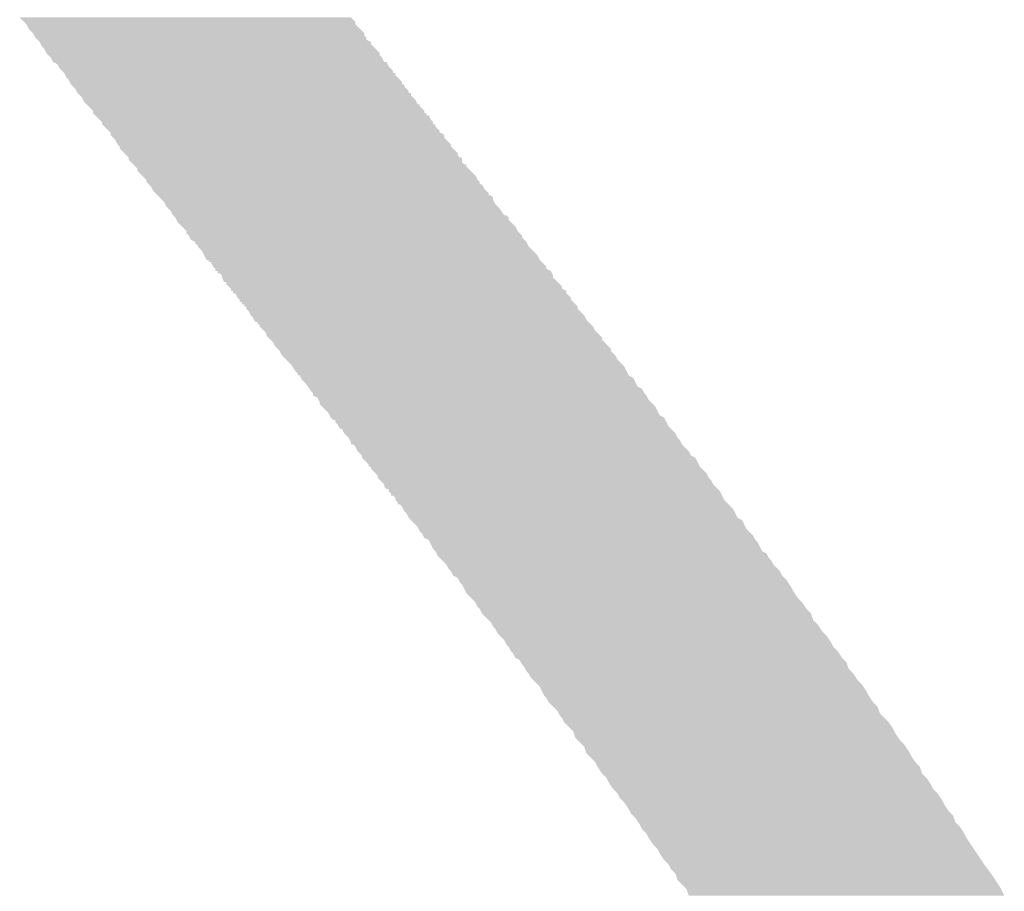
# Model space of a CAD drawing. Extents: x -1.3 to 24.2, y -3.9 to 39.2.
# Tile 19 of 35: x 9.9 to 11, y 17.7 to 18.7. Entities that reach past the tile are written whole.
import ezdxf

# ---------------------------------------------------------------- set-up
doc = ezdxf.new("R2010")
doc.units = 0
doc.layers.add('TEMP_HUM_28_CLICK_V100_GTO', color=14, linetype='CONTINUOUS')

msp = doc.modelspace()

# ---------------------------------------------------------------- linework, layer by layer
at = {"layer": 'TEMP_HUM_28_CLICK_V100_GTO'}
for points in [[(9.91108, 18.666458), (9.906002, 18.67154), (10.28954, 18.666458), (10.28446, 18.67154)], [(9.913622, 18.663914), (9.91108, 18.666458), (10.289546, 18.663914), (10.28954, 18.666458)], [(9.913622, 18.663912), (9.913622, 18.663914), (10.289548, 18.663912), (10.289546, 18.663914)], [(9.916162, 18.65884), (9.913622, 18.663912), (10.29462, 18.65884), (10.289548, 18.663912)], [(9.921238, 18.653758), (9.916162, 18.65884), (10.2997, 18.653758), (10.29462, 18.65884)], [(9.921242, 18.653752), (9.921238, 18.653758), (10.299702, 18.653752), (10.2997, 18.653758)], [(9.922514, 18.651214), (9.921242, 18.653752), (10.299706, 18.651214), (10.299702, 18.653752)], [(9.923782, 18.64868), (9.922514, 18.651214), (10.30224, 18.64868), (10.299706, 18.651214)], [(9.923784, 18.648678), (9.923782, 18.64868), (10.30224, 18.648678), (10.30224, 18.64868)], [(9.926324, 18.646134), (9.923784, 18.648678), (10.302258, 18.646134), (10.30224, 18.648678)], [(9.928862, 18.643592), (9.926324, 18.646134), (10.307302, 18.643592), (10.302258, 18.646134)], [(9.928868, 18.643582), (9.928862, 18.643592), (10.30732, 18.643582), (10.307302, 18.643592)], [(9.930134, 18.641054), (9.928868, 18.643582), (10.307326, 18.641054), (10.30732, 18.643582)], [(9.931402, 18.63852), (9.930134, 18.641054), (10.30986, 18.63852), (10.307326, 18.641054)], [(9.933942, 18.635972), (9.931402, 18.63852), (10.312408, 18.635972), (10.30986, 18.63852)], [(9.936482, 18.6309), (9.933942, 18.635972), (10.31748, 18.6309), (10.312408, 18.635972)], [(9.936484, 18.630898), (9.936482, 18.6309), (10.31748, 18.630898), (10.31748, 18.6309)], [(9.939024, 18.628354), (9.936484, 18.630898), (10.317486, 18.628354), (10.31748, 18.630898)], [(9.94156, 18.625816), (9.939024, 18.628354), (10.320022, 18.625816), (10.317486, 18.628354)], [(9.941562, 18.625812), (9.94156, 18.625816), (10.320026, 18.625812), (10.320022, 18.625816)], [(9.94411, 18.62074), (9.941562, 18.625812), (10.322578, 18.62074), (10.320026, 18.625812)], [(9.94411, 18.620738), (9.94411, 18.62074), (10.32286, 18.620738), (10.322578, 18.62074)], [(9.944142, 18.620722), (9.94411, 18.620738), (10.325106, 18.620722), (10.32286, 18.620738)], [(9.949182, 18.61819), (9.944142, 18.620722), (10.326376, 18.61819), (10.325106, 18.620722)], [(9.950448, 18.615664), (9.949182, 18.61819), (10.327642, 18.615664), (10.326376, 18.61819)], [(9.951722, 18.61312), (9.950448, 18.615664), (10.330182, 18.61312), (10.327642, 18.615664)], [(9.954262, 18.610578), (9.951722, 18.61312), (10.33272, 18.610578), (10.330182, 18.61312)], [(9.956796, 18.60804), (9.954262, 18.610578), (10.332746, 18.60804), (10.33272, 18.610578)], [(9.956802, 18.608032), (9.956796, 18.60804), (10.33352, 18.608032), (10.332746, 18.60804)], [(9.956812, 18.608014), (9.956802, 18.608032), (10.33526, 18.608014), (10.33352, 18.608032)], [(9.958074, 18.605494), (9.956812, 18.608014), (10.335266, 18.605494), (10.33526, 18.608014)], [(9.959342, 18.60296), (9.958074, 18.605494), (10.3378, 18.60296), (10.335266, 18.605494)], [(9.961882, 18.600412), (9.959342, 18.60296), (10.340348, 18.600412), (10.3378, 18.60296)], [(9.963152, 18.597878), (9.961882, 18.600412), (10.34288, 18.597878), (10.340348, 18.600412)], [(9.964422, 18.59534), (9.963152, 18.597878), (10.342906, 18.59534), (10.34288, 18.597878)], [(9.964448, 18.595314), (9.964422, 18.59534), (10.34542, 18.595314), (10.342906, 18.59534)], [(9.966964, 18.592794), (9.964448, 18.595314), (10.345426, 18.592794), (10.34542, 18.595314)], [(9.969502, 18.590252), (9.966964, 18.592794), (10.347968, 18.590252), (10.345426, 18.592794)], [(9.970772, 18.587718), (9.969502, 18.590252), (10.3505, 18.587718), (10.347968, 18.590252)], [(9.972042, 18.58518), (9.970772, 18.587718), (10.350526, 18.58518), (10.3505, 18.587718)], [(9.972068, 18.585154), (9.972042, 18.58518), (10.35304, 18.585154), (10.350526, 18.58518)], [(9.974584, 18.582634), (9.972068, 18.585154), (10.353046, 18.582634), (10.35304, 18.585154)], [(9.977122, 18.580092), (9.974584, 18.582634), (10.355588, 18.580092), (10.353046, 18.582634)], [(9.978392, 18.577556), (9.977122, 18.580092), (10.358122, 18.577556), (10.355588, 18.580092)], [(9.979662, 18.57502), (9.978392, 18.577556), (10.3594, 18.57502), (10.358122, 18.577556)], [(9.982202, 18.57248), (9.979662, 18.57502), (10.360678, 18.57248), (10.3594, 18.57502)], [(9.982226, 18.572454), (9.982202, 18.57248), (10.3632, 18.572454), (10.360678, 18.57248)], [(9.984744, 18.569934), (9.982226, 18.572454), (10.363206, 18.569934), (10.3632, 18.572454)], [(9.989818, 18.564858), (9.984744, 18.569934), (10.36828, 18.564858), (10.363206, 18.569934)], [(9.98982, 18.564854), (9.989818, 18.564858), (10.368282, 18.564854), (10.36828, 18.564858)], [(9.989826, 18.56232), (9.98982, 18.564854), (10.368306, 18.56232), (10.368282, 18.564854)], [(9.989826, 18.56231), (9.989826, 18.56232), (10.369274, 18.56231), (10.368306, 18.56232)], [(9.989842, 18.562294), (9.989826, 18.56231), (10.37082, 18.562294), (10.369274, 18.56231)], [(9.992356, 18.55978), (9.989842, 18.562294), (10.370846, 18.55978), (10.37082, 18.562294)], [(9.992374, 18.559762), (9.992356, 18.55978), (10.373366, 18.559762), (10.370846, 18.55978)], [(9.997432, 18.554704), (9.992374, 18.559762), (10.375902, 18.554704), (10.373366, 18.559762)], [(9.999978, 18.552158), (9.997432, 18.554704), (10.37844, 18.552158), (10.375902, 18.554704)], [(9.99998, 18.552154), (9.999978, 18.552158), (10.378442, 18.552154), (10.37844, 18.552158)], [(9.999986, 18.54962), (9.99998, 18.552154), (10.378466, 18.54962), (10.378442, 18.552154)], [(9.999986, 18.54961), (9.999986, 18.54962), (10.379434, 18.54961), (10.378466, 18.54962)], [(10.000002, 18.549594), (9.999986, 18.54961), (10.38098, 18.549594), (10.379434, 18.54961)], [(10.002522, 18.547074), (10.000002, 18.549594), (10.380986, 18.547074), (10.38098, 18.549594)], [(10.007598, 18.541998), (10.002522, 18.547074), (10.38606, 18.541998), (10.380986, 18.547074)], [(10.010136, 18.53946), (10.007598, 18.541998), (10.386086, 18.53946), (10.38606, 18.541998)], [(10.01014, 18.539454), (10.010136, 18.53946), (10.388606, 18.539454), (10.386086, 18.53946)], [(10.010146, 18.536918), (10.01014, 18.539454), (10.39114, 18.536918), (10.388606, 18.539454)], [(10.010146, 18.53691), (10.010146, 18.536918), (10.391142, 18.53691), (10.39114, 18.536918)], [(10.012682, 18.534374), (10.010146, 18.53691), (10.391146, 18.534374), (10.391142, 18.53691)], [(10.015222, 18.531832), (10.012682, 18.534374), (10.393688, 18.531832), (10.391146, 18.534374)], [(10.017762, 18.52676), (10.015222, 18.531832), (10.39876, 18.52676), (10.393688, 18.531832)], [(10.017764, 18.526758), (10.017762, 18.52676), (10.39876, 18.526758), (10.39876, 18.52676)], [(10.0203, 18.524214), (10.017764, 18.526758), (10.398766, 18.524214), (10.39876, 18.526758)], [(10.020306, 18.52167), (10.0203, 18.524214), (10.40131, 18.52167), (10.398766, 18.524214)], [(10.025378, 18.516598), (10.020306, 18.52167), (10.40638, 18.516598), (10.40131, 18.52167)], [(10.027922, 18.514054), (10.025378, 18.516598), (10.406386, 18.514054), (10.40638, 18.516598)], [(10.030456, 18.51152), (10.027922, 18.514054), (10.408922, 18.51152), (10.406386, 18.514054)], [(10.03046, 18.511514), (10.030456, 18.51152), (10.409508, 18.511514), (10.408922, 18.51152)], [(10.030462, 18.511494), (10.03046, 18.511514), (10.41146, 18.511494), (10.409508, 18.511514)], [(10.030466, 18.50897), (10.030462, 18.511494), (10.411464, 18.50897), (10.41146, 18.511494)], [(10.033002, 18.506434), (10.030466, 18.50897), (10.411466, 18.506434), (10.411464, 18.50897)], [(10.035536, 18.5039), (10.033002, 18.506434), (10.414002, 18.5039), (10.411466, 18.506434)], [(10.035562, 18.503874), (10.035536, 18.5039), (10.41654, 18.503874), (10.414002, 18.5039)], [(10.038082, 18.501354), (10.035562, 18.503874), (10.416546, 18.501354), (10.41654, 18.503874)], [(10.04062, 18.498814), (10.038082, 18.501354), (10.419086, 18.498814), (10.416546, 18.501354)], [(10.040626, 18.49627), (10.04062, 18.498814), (10.42163, 18.49627), (10.419086, 18.498814)], [(10.0457, 18.491196), (10.040626, 18.49627), (10.426702, 18.491196), (10.42163, 18.49627)], [(10.050772, 18.486124), (10.0457, 18.491196), (10.429242, 18.486124), (10.426702, 18.491196)], [(10.05078, 18.486114), (10.050772, 18.486124), (10.429252, 18.486114), (10.429242, 18.486124)], [(10.050786, 18.483578), (10.05078, 18.486114), (10.43178, 18.483578), (10.429252, 18.486114)], [(10.050786, 18.48357), (10.050786, 18.483578), (10.431782, 18.48357), (10.43178, 18.483578)], [(10.053316, 18.48104), (10.050786, 18.48357), (10.431806, 18.48104), (10.431782, 18.48357)], [(10.053334, 18.481022), (10.053316, 18.48104), (10.434326, 18.481022), (10.431806, 18.48104)], [(10.055862, 18.478492), (10.053334, 18.481022), (10.435596, 18.478492), (10.434326, 18.481022)], [(10.057128, 18.475964), (10.055862, 18.478492), (10.436862, 18.475964), (10.435596, 18.478492)], [(10.058402, 18.47342), (10.057128, 18.475964), (10.439402, 18.47342), (10.436862, 18.475964)], [(10.060944, 18.470878), (10.058402, 18.47342), (10.44194, 18.470878), (10.439402, 18.47342)], [(10.06348, 18.46834), (10.060944, 18.470878), (10.441966, 18.46834), (10.44194, 18.470878)], [(10.063486, 18.468334), (10.06348, 18.46834), (10.444486, 18.468334), (10.441966, 18.46834)], [(10.06602, 18.465798), (10.063486, 18.468334), (10.44702, 18.465798), (10.444486, 18.468334)], [(10.06856, 18.463256), (10.06602, 18.465798), (10.447022, 18.463256), (10.44702, 18.465798)], [(10.071102, 18.460712), (10.06856, 18.463256), (10.448298, 18.460712), (10.447022, 18.463256)], [(10.072368, 18.458184), (10.071102, 18.460712), (10.449562, 18.458184), (10.448298, 18.460712)], [(10.073642, 18.45564), (10.072368, 18.458184), (10.452104, 18.45564), (10.449562, 18.458184)], [(10.07618, 18.4531), (10.073642, 18.45564), (10.45464, 18.4531), (10.452104, 18.45564)], [(10.078722, 18.450552), (10.07618, 18.4531), (10.456344, 18.450552), (10.45464, 18.4531)], [(10.081262, 18.44548), (10.078722, 18.450552), (10.45973, 18.44548), (10.456344, 18.450552)], [(10.081268, 18.445474), (10.081262, 18.44548), (10.462266, 18.445474), (10.45973, 18.44548)], [(10.083798, 18.442938), (10.081268, 18.445474), (10.4648, 18.442938), (10.462266, 18.445474)], [(10.083802, 18.442932), (10.083798, 18.442938), (10.464802, 18.442932), (10.4648, 18.442938)], [(10.085074, 18.440394), (10.083802, 18.442932), (10.464806, 18.440394), (10.464802, 18.442932)], [(10.086342, 18.43786), (10.085074, 18.440394), (10.46734, 18.43786), (10.464806, 18.440394)], [(10.091422, 18.432776), (10.086342, 18.43786), (10.472422, 18.432776), (10.46734, 18.43786)], [(10.096492, 18.427704), (10.091422, 18.432776), (10.474962, 18.427704), (10.472422, 18.432776)], [(10.0965, 18.427694), (10.096492, 18.427704), (10.474972, 18.427694), (10.474962, 18.427704)], [(10.096506, 18.42515), (10.0965, 18.427694), (10.477512, 18.42515), (10.474972, 18.427694)], [(10.099038, 18.422618), (10.096506, 18.42515), (10.48004, 18.422618), (10.477512, 18.42515)], [(10.099042, 18.422612), (10.099038, 18.422618), (10.480042, 18.422612), (10.48004, 18.422618)], [(10.100318, 18.420074), (10.099042, 18.422612), (10.480046, 18.420074), (10.480042, 18.422612)], [(10.10159, 18.417538), (10.100318, 18.420074), (10.482582, 18.417538), (10.480046, 18.420074)], [(10.106638, 18.414996), (10.10159, 18.417538), (10.485122, 18.414996), (10.482582, 18.417538)], [(10.106656, 18.414986), (10.106638, 18.414996), (10.485128, 18.414986), (10.485122, 18.414996)], [(10.106682, 18.412464), (10.106656, 18.414986), (10.48639, 18.412464), (10.485128, 18.414986)], [(10.109196, 18.412438), (10.106682, 18.412464), (10.486404, 18.412438), (10.48639, 18.412464)], [(10.109206, 18.409924), (10.109196, 18.412438), (10.487662, 18.409924), (10.486404, 18.412438)], [(10.109206, 18.40991), (10.109206, 18.409924), (10.487676, 18.40991), (10.487662, 18.409924)], [(10.114282, 18.404832), (10.109206, 18.40991), (10.49275, 18.404832), (10.487676, 18.40991)], [(10.11683, 18.399756), (10.114282, 18.404832), (10.497822, 18.399756), (10.49275, 18.404832)], [(10.119374, 18.394684), (10.11683, 18.399756), (10.500362, 18.394684), (10.497822, 18.399756)], [(10.121896, 18.394658), (10.119374, 18.394684), (10.500388, 18.394658), (10.500362, 18.394684)], [(10.121922, 18.392144), (10.121896, 18.394658), (10.5029, 18.392144), (10.500388, 18.394658)], [(10.124442, 18.392126), (10.121922, 18.392144), (10.502918, 18.392126), (10.5029, 18.392144)], [(10.126982, 18.38706), (10.124442, 18.392126), (10.50798, 18.38706), (10.502918, 18.392126)], [(10.126984, 18.387058), (10.126982, 18.38706), (10.50798, 18.387058), (10.50798, 18.38706)], [(10.12952, 18.384514), (10.126984, 18.387058), (10.507998, 18.384514), (10.50798, 18.387058)], [(10.129542, 18.381984), (10.12952, 18.384514), (10.51304, 18.381984), (10.507998, 18.384514)], [(10.13051, 18.381974), (10.129542, 18.381984), (10.513058, 18.381974), (10.51304, 18.381984)], [(10.132056, 18.381958), (10.13051, 18.381974), (10.513068, 18.381958), (10.513058, 18.381974)], [(10.132082, 18.379444), (10.132056, 18.381958), (10.514326, 18.379444), (10.513068, 18.381958)], [(10.13461, 18.379434), (10.132082, 18.379444), (10.51433, 18.379434), (10.514326, 18.379444)], [(10.13714, 18.376896), (10.13461, 18.379434), (10.5156, 18.376896), (10.51433, 18.379434)], [(10.13714, 18.376894), (10.13714, 18.376896), (10.515602, 18.376894), (10.5156, 18.376896)], [(10.137142, 18.374356), (10.13714, 18.376894), (10.515606, 18.374356), (10.515602, 18.376894)], [(10.137144, 18.374354), (10.137142, 18.374356), (10.515606, 18.374354), (10.515606, 18.374356)], [(10.139694, 18.369284), (10.137144, 18.374354), (10.520676, 18.369284), (10.515606, 18.374354)], [(10.142216, 18.369258), (10.139694, 18.369284), (10.520702, 18.369258), (10.520676, 18.369284)], [(10.142226, 18.36673), (10.142216, 18.369258), (10.52323, 18.36673), (10.520702, 18.369258)], [(10.144758, 18.364198), (10.142226, 18.36673), (10.52576, 18.364198), (10.52323, 18.36673)], [(10.1473, 18.361654), (10.144758, 18.364198), (10.525778, 18.361654), (10.52576, 18.364198)], [(10.147322, 18.359124), (10.1473, 18.361654), (10.530798, 18.359124), (10.525778, 18.361654)], [(10.14945, 18.359102), (10.147322, 18.359124), (10.53084, 18.359102), (10.530798, 18.359124)], [(10.149836, 18.359098), (10.14945, 18.359102), (10.530842, 18.359098), (10.53084, 18.359102)], [(10.149862, 18.356584), (10.149836, 18.359098), (10.530846, 18.356584), (10.530842, 18.359098)], [(10.151262, 18.356574), (10.149862, 18.356584), (10.530846, 18.356574), (10.530846, 18.356584)], [(10.152382, 18.356566), (10.151262, 18.356574), (10.530854, 18.356566), (10.530846, 18.356574)], [(10.154922, 18.3515), (10.152382, 18.356566), (10.53592, 18.3515), (10.530854, 18.356566)], [(10.154924, 18.351498), (10.154922, 18.3515), (10.53592, 18.351498), (10.53592, 18.3515)], [(10.15746, 18.348954), (10.154924, 18.351498), (10.535926, 18.348954), (10.53592, 18.351498)], [(10.157482, 18.346424), (10.15746, 18.348954), (10.538456, 18.346424), (10.535926, 18.348954)], [(10.159996, 18.346398), (10.157482, 18.346424), (10.538482, 18.346398), (10.538456, 18.346424)], [(10.160022, 18.343884), (10.159996, 18.346398), (10.540996, 18.343884), (10.538482, 18.346398)], [(10.162536, 18.343858), (10.160022, 18.343884), (10.541022, 18.343858), (10.540996, 18.343884)], [(10.162562, 18.341344), (10.162536, 18.343858), (10.543536, 18.341344), (10.541022, 18.343858)], [(10.163144, 18.341338), (10.162562, 18.341344), (10.54354, 18.341338), (10.543536, 18.341344)], [(10.165076, 18.341318), (10.163144, 18.341338), (10.543542, 18.341318), (10.54354, 18.341338)], [(10.165086, 18.338794), (10.165076, 18.341318), (10.543546, 18.338794), (10.543542, 18.341318)], [(10.165086, 18.33879), (10.165086, 18.338794), (10.54355, 18.33879), (10.543546, 18.338794)], [(10.167622, 18.336252), (10.165086, 18.33879), (10.546088, 18.336252), (10.54355, 18.33879)], [(10.170162, 18.33118), (10.167622, 18.336252), (10.55116, 18.33118), (10.546088, 18.336252)], [(10.170166, 18.331176), (10.170162, 18.33118), (10.551162, 18.331176), (10.55116, 18.33118)], [(10.172702, 18.328632), (10.170166, 18.331176), (10.552438, 18.328632), (10.551162, 18.331176)], [(10.173976, 18.326104), (10.172702, 18.328632), (10.553702, 18.326104), (10.552438, 18.328632)], [(10.175254, 18.323564), (10.173976, 18.326104), (10.55624, 18.323564), (10.553702, 18.326104)], [(10.177776, 18.323538), (10.175254, 18.323564), (10.556266, 18.323538), (10.55624, 18.323564)], [(10.177802, 18.321024), (10.177776, 18.323538), (10.558778, 18.321024), (10.556266, 18.323538)], [(10.180316, 18.320998), (10.177802, 18.321024), (10.558804, 18.320998), (10.558778, 18.321024)], [(10.180326, 18.318476), (10.180316, 18.320998), (10.561322, 18.318476), (10.558804, 18.320998)], [(10.180326, 18.31847), (10.180326, 18.318476), (10.561326, 18.31847), (10.561322, 18.318476)], [(10.185392, 18.313404), (10.180326, 18.31847), (10.563862, 18.313404), (10.561326, 18.31847)], [(10.18794, 18.310854), (10.185392, 18.313404), (10.56641, 18.310854), (10.563862, 18.313404)], [(10.187946, 18.30831), (10.18794, 18.310854), (10.568952, 18.30831), (10.56641, 18.310854)], [(10.190478, 18.305778), (10.187946, 18.30831), (10.57148, 18.305778), (10.568952, 18.30831)], [(10.193022, 18.303234), (10.190478, 18.305778), (10.571486, 18.303234), (10.57148, 18.305778)], [(10.195562, 18.300692), (10.193022, 18.303234), (10.574028, 18.300692), (10.571486, 18.303234)], [(10.198102, 18.29562), (10.195562, 18.300692), (10.5791, 18.29562), (10.574028, 18.300692)], [(10.200642, 18.293078), (10.198102, 18.29562), (10.58164, 18.293078), (10.5791, 18.29562)], [(10.203182, 18.290534), (10.200642, 18.293078), (10.581646, 18.290534), (10.58164, 18.293078)], [(10.203182, 18.290532), (10.203182, 18.290534), (10.581648, 18.290532), (10.581646, 18.290534)], [(10.205722, 18.28546), (10.203182, 18.290532), (10.58672, 18.28546), (10.581648, 18.290532)], [(10.205726, 18.285456), (10.205722, 18.28546), (10.586722, 18.285456), (10.58672, 18.28546)], [(10.210798, 18.280384), (10.205726, 18.285456), (10.589262, 18.280384), (10.586722, 18.285456)], [(10.21588, 18.2753), (10.210798, 18.280384), (10.594342, 18.2753), (10.589262, 18.280384)], [(10.217578, 18.272756), (10.21588, 18.2753), (10.596882, 18.272756), (10.594342, 18.2753)], [(10.220962, 18.267678), (10.217578, 18.272756), (10.599426, 18.267678), (10.596882, 18.272756)], [(10.2235, 18.265134), (10.220962, 18.267678), (10.6007, 18.265134), (10.599426, 18.267678)], [(10.223522, 18.262604), (10.2235, 18.265134), (10.601966, 18.262604), (10.6007, 18.265134)], [(10.223802, 18.262602), (10.223522, 18.262604), (10.601966, 18.262602), (10.601966, 18.262604)], [(10.226042, 18.262586), (10.223802, 18.262602), (10.601998, 18.262586), (10.601966, 18.262602)], [(10.227312, 18.260054), (10.226042, 18.262586), (10.607038, 18.260054), (10.601998, 18.262586)], [(10.228582, 18.25752), (10.227312, 18.260054), (10.608308, 18.25752), (10.607038, 18.260054)], [(10.23366, 18.25244), (10.228582, 18.25752), (10.610854, 18.25244), (10.608308, 18.25752)], [(10.235354, 18.249902), (10.23366, 18.25244), (10.612126, 18.249902), (10.610854, 18.25244)], [(10.237052, 18.247354), (10.235354, 18.249902), (10.617198, 18.247354), (10.612126, 18.249902)], [(10.238742, 18.244818), (10.237052, 18.247354), (10.618472, 18.244818), (10.617198, 18.247354)], [(10.241272, 18.242284), (10.238742, 18.244818), (10.619742, 18.242284), (10.618472, 18.244818)], [(10.24128, 18.242274), (10.241272, 18.242284), (10.619752, 18.242274), (10.619742, 18.242284)], [(10.241294, 18.239738), (10.24128, 18.242274), (10.622282, 18.239738), (10.619752, 18.242274)], [(10.241298, 18.239736), (10.241294, 18.239738), (10.622282, 18.239736), (10.622282, 18.239738)], [(10.246362, 18.23719), (10.241298, 18.239736), (10.623558, 18.23719), (10.622282, 18.239736)], [(10.247626, 18.234664), (10.246362, 18.23719), (10.624822, 18.234664), (10.623558, 18.23719)], [(10.2489, 18.232116), (10.247626, 18.234664), (10.627368, 18.232116), (10.624822, 18.234664)], [(10.248906, 18.22957), (10.2489, 18.232116), (10.629912, 18.22957), (10.627368, 18.232116)], [(10.25144, 18.227036), (10.248906, 18.22957), (10.632442, 18.227036), (10.629912, 18.22957)], [(10.259062, 18.219412), (10.25144, 18.227036), (10.63626, 18.219412), (10.632442, 18.227036)], [(10.26033, 18.216882), (10.259062, 18.219412), (10.637526, 18.216882), (10.63626, 18.219412)], [(10.261602, 18.21434), (10.26033, 18.216882), (10.642588, 18.21434), (10.637526, 18.216882)], [(10.26161, 18.214334), (10.261602, 18.21434), (10.642598, 18.214334), (10.642588, 18.21434)], [(10.264146, 18.2118), (10.26161, 18.214334), (10.643868, 18.2118), (10.642598, 18.214334)], [(10.266676, 18.211778), (10.264146, 18.2118), (10.64388, 18.211778), (10.643868, 18.2118)], [(10.266686, 18.20925), (10.266676, 18.211778), (10.645146, 18.20925), (10.64388, 18.211778)], [(10.269222, 18.206712), (10.266686, 18.20925), (10.646416, 18.206712), (10.645146, 18.20925)], [(10.270496, 18.204184), (10.269222, 18.206712), (10.647682, 18.204184), (10.646416, 18.206712)], [(10.271774, 18.201644), (10.270496, 18.204184), (10.65022, 18.201644), (10.647682, 18.204184)], [(10.274302, 18.201626), (10.271774, 18.201644), (10.650238, 18.201626), (10.65022, 18.201644)], [(10.276842, 18.19656), (10.274302, 18.201626), (10.6553, 18.19656), (10.650238, 18.201626)], [(10.276846, 18.196556), (10.276842, 18.19656), (10.655302, 18.196556), (10.6553, 18.19656)], [(10.281912, 18.191484), (10.276846, 18.196556), (10.657842, 18.191484), (10.655302, 18.196556)], [(10.281922, 18.191472), (10.281912, 18.191484), (10.657854, 18.191472), (10.657842, 18.191484)], [(10.28319, 18.188936), (10.281922, 18.191472), (10.660382, 18.188936), (10.657854, 18.191472)], [(10.28446, 18.186396), (10.28319, 18.188936), (10.661656, 18.186396), (10.660382, 18.188936)], [(10.284482, 18.183864), (10.28446, 18.186396), (10.662922, 18.183864), (10.661656, 18.186396)], [(10.28701, 18.183854), (10.284482, 18.183864), (10.662932, 18.183854), (10.662922, 18.183864)], [(10.289542, 18.181312), (10.28701, 18.183854), (10.665472, 18.181312), (10.662932, 18.183854)], [(10.292082, 18.17624), (10.289542, 18.181312), (10.67054, 18.17624), (10.665472, 18.181312)], [(10.292086, 18.176236), (10.292082, 18.17624), (10.670542, 18.176236), (10.67054, 18.17624)], [(10.297154, 18.171162), (10.292086, 18.176236), (10.673086, 18.171162), (10.670542, 18.176236)], [(10.29716, 18.171154), (10.297154, 18.171162), (10.673102, 18.171154), (10.673086, 18.171162)], [(10.297166, 18.168614), (10.29716, 18.171154), (10.678158, 18.168614), (10.673102, 18.171154)], [(10.297166, 18.16861), (10.297166, 18.168614), (10.678162, 18.16861), (10.678158, 18.168614)], [(10.30478, 18.160994), (10.297166, 18.16861), (10.681976, 18.160994), (10.678162, 18.16861)], [(10.304802, 18.158464), (10.30478, 18.160994), (10.683242, 18.158464), (10.681976, 18.160994)], [(10.307316, 18.158438), (10.304802, 18.158464), (10.683268, 18.158438), (10.683242, 18.158464)], [(10.307326, 18.15591), (10.307316, 18.158438), (10.685794, 18.15591), (10.683268, 18.158438)], [(10.3124, 18.150836), (10.307326, 18.15591), (10.690862, 18.150836), (10.685794, 18.15591)], [(10.31494, 18.148294), (10.3124, 18.150836), (10.692136, 18.148294), (10.690862, 18.150836)], [(10.314946, 18.145764), (10.31494, 18.148294), (10.693402, 18.145764), (10.692136, 18.148294)], [(10.314946, 18.14575), (10.314946, 18.145764), (10.693416, 18.14575), (10.693402, 18.145764)], [(10.31748, 18.143216), (10.314946, 18.14575), (10.695942, 18.143216), (10.693416, 18.14575)], [(10.322552, 18.138144), (10.31748, 18.143216), (10.698482, 18.138144), (10.695942, 18.143216)], [(10.32256, 18.138134), (10.322552, 18.138144), (10.698492, 18.138134), (10.698482, 18.138144)], [(10.322566, 18.13559), (10.32256, 18.138134), (10.701034, 18.13559), (10.698492, 18.138134)], [(10.325106, 18.13306), (10.322566, 18.13559), (10.703562, 18.13306), (10.701034, 18.13559)], [(10.327636, 18.133038), (10.325106, 18.13306), (10.703584, 18.133038), (10.703562, 18.13306)], [(10.327646, 18.130516), (10.327636, 18.133038), (10.706102, 18.130516), (10.703584, 18.133038)], [(10.327646, 18.13051), (10.327646, 18.130516), (10.706106, 18.13051), (10.706102, 18.130516)], [(10.33018, 18.127974), (10.327646, 18.13051), (10.707376, 18.127974), (10.706106, 18.13051)], [(10.330202, 18.125444), (10.33018, 18.127974), (10.70864, 18.125444), (10.707376, 18.127974)], [(10.33273, 18.125434), (10.330202, 18.125444), (10.708646, 18.125434), (10.70864, 18.125444)], [(10.33526, 18.122894), (10.33273, 18.125434), (10.709918, 18.122894), (10.708646, 18.125434)], [(10.335266, 18.120364), (10.33526, 18.122894), (10.711182, 18.120364), (10.709918, 18.122894)], [(10.335266, 18.12035), (10.335266, 18.120364), (10.711196, 18.12035), (10.711182, 18.120364)], [(10.3378, 18.117814), (10.335266, 18.12035), (10.71373, 18.117814), (10.711196, 18.12035)], [(10.337822, 18.115284), (10.3378, 18.117814), (10.71626, 18.115284), (10.71373, 18.117814)], [(10.34035, 18.115274), (10.337822, 18.115284), (10.716268, 18.115274), (10.71626, 18.115284)], [(10.342882, 18.112732), (10.34035, 18.115274), (10.718808, 18.112732), (10.716268, 18.115274)], [(10.344152, 18.110196), (10.342882, 18.112732), (10.721342, 18.110196), (10.718808, 18.112732)], [(10.345422, 18.10766), (10.344152, 18.110196), (10.722612, 18.10766), (10.721342, 18.110196)], [(10.347962, 18.105112), (10.345422, 18.10766), (10.723888, 18.105112), (10.722612, 18.10766)], [(10.350502, 18.100042), (10.347962, 18.105112), (10.726426, 18.100042), (10.723888, 18.105112)], [(10.350502, 18.10004), (10.350502, 18.100042), (10.72643, 18.10004), (10.726426, 18.100042)], [(10.353046, 18.097494), (10.350502, 18.10004), (10.731498, 18.097494), (10.72643, 18.10004)], [(10.360662, 18.089872), (10.353046, 18.097494), (10.735316, 18.089872), (10.731498, 18.097494)], [(10.361928, 18.087344), (10.360662, 18.089872), (10.736582, 18.087344), (10.735316, 18.089872)], [(10.363202, 18.0848), (10.361928, 18.087344), (10.739124, 18.0848), (10.736582, 18.087344)], [(10.365742, 18.082252), (10.363202, 18.0848), (10.74167, 18.082252), (10.739124, 18.0848)], [(10.367016, 18.079716), (10.365742, 18.082252), (10.744202, 18.079716), (10.74167, 18.082252)], [(10.36829, 18.077178), (10.367016, 18.079716), (10.745474, 18.077178), (10.744202, 18.079716)], [(10.373336, 18.074644), (10.36829, 18.077178), (10.746742, 18.074644), (10.745474, 18.077178)], [(10.373362, 18.07463), (10.373336, 18.074644), (10.746756, 18.07463), (10.746742, 18.074644)], [(10.374632, 18.072096), (10.373362, 18.07463), (10.749282, 18.072096), (10.746756, 18.07463)], [(10.378442, 18.06448), (10.374632, 18.072096), (10.753096, 18.06448), (10.749282, 18.072096)], [(10.380974, 18.061942), (10.378442, 18.06448), (10.754366, 18.061942), (10.753096, 18.06448)], [(10.380982, 18.061932), (10.380974, 18.061942), (10.754386, 18.061932), (10.754366, 18.061942)], [(10.382254, 18.059394), (10.380982, 18.061932), (10.759438, 18.059394), (10.754386, 18.061932)], [(10.383522, 18.05686), (10.382254, 18.059394), (10.76071, 18.05686), (10.759438, 18.059394)], [(10.386058, 18.054324), (10.383522, 18.05686), (10.761982, 18.054324), (10.76071, 18.05686)], [(10.388602, 18.051776), (10.386058, 18.054324), (10.764522, 18.051776), (10.761982, 18.054324)], [(10.393672, 18.046704), (10.388602, 18.051776), (10.767062, 18.046704), (10.764522, 18.051776)], [(10.393682, 18.046692), (10.393672, 18.046704), (10.767074, 18.046692), (10.767062, 18.046704)], [(10.396222, 18.04162), (10.393682, 18.046692), (10.772142, 18.04162), (10.767074, 18.046692)], [(10.39876, 18.039076), (10.396222, 18.04162), (10.774682, 18.039076), (10.772142, 18.04162)], [(10.398762, 18.039072), (10.39876, 18.039076), (10.774686, 18.039072), (10.774682, 18.039076)], [(10.401308, 18.034004), (10.398762, 18.039072), (10.777222, 18.034004), (10.774686, 18.039072)], [(10.40131, 18.033998), (10.401308, 18.034004), (10.777228, 18.033998), (10.777222, 18.034004)], [(10.406382, 18.03145), (10.40131, 18.033998), (10.779774, 18.03145), (10.777228, 18.033998)], [(10.40765, 18.02892), (10.406382, 18.03145), (10.7823, 18.02892), (10.779774, 18.03145)], [(10.408922, 18.02638), (10.40765, 18.02892), (10.783994, 18.02638), (10.7823, 18.02892)], [(10.411462, 18.023832), (10.408922, 18.02638), (10.785692, 18.023832), (10.783994, 18.02638)], [(10.41273, 18.021298), (10.411462, 18.023832), (10.78738, 18.021298), (10.785692, 18.023832)], [(10.415272, 18.016218), (10.41273, 18.021298), (10.789922, 18.016218), (10.78738, 18.021298)], [(10.416542, 18.01368), (10.415272, 18.016218), (10.791614, 18.01368), (10.789922, 18.016218)], [(10.421622, 18.008598), (10.416542, 18.01368), (10.795002, 18.008598), (10.791614, 18.01368)], [(10.426696, 18.00352), (10.421622, 18.008598), (10.80008, 18.00352), (10.795002, 18.008598)], [(10.426702, 18.003512), (10.426696, 18.00352), (10.800086, 18.003512), (10.80008, 18.00352)], [(10.429242, 17.99844), (10.426702, 18.003512), (10.803468, 17.99844), (10.800086, 18.003512)], [(10.431778, 17.995898), (10.429242, 17.99844), (10.805162, 17.995898), (10.803468, 17.99844)], [(10.431782, 17.995892), (10.431778, 17.995898), (10.805168, 17.995892), (10.805162, 17.995898)], [(10.434322, 17.99082), (10.431782, 17.995892), (10.810238, 17.99082), (10.805168, 17.995892)], [(10.434326, 17.990816), (10.434322, 17.99082), (10.81024, 17.990816), (10.810238, 17.99082)], [(10.441936, 17.983202), (10.434326, 17.990816), (10.812784, 17.983202), (10.81024, 17.990816)], [(10.444482, 17.980652), (10.441936, 17.983202), (10.815332, 17.980652), (10.812784, 17.983202)], [(10.44575, 17.97812), (10.444482, 17.980652), (10.81786, 17.97812), (10.815332, 17.980652)], [(10.447022, 17.97558), (10.44575, 17.97812), (10.819554, 17.97558), (10.81786, 17.97812)], [(10.449562, 17.973032), (10.447022, 17.97558), (10.821254, 17.973032), (10.819554, 17.97558)], [(10.450832, 17.970498), (10.449562, 17.973032), (10.822942, 17.970498), (10.821254, 17.973032)], [(10.452102, 17.96796), (10.450832, 17.970498), (10.82548, 17.96796), (10.822942, 17.970498)], [(10.45464, 17.96542), (10.452102, 17.96796), (10.82802, 17.96542), (10.82548, 17.96796)], [(10.459722, 17.960332), (10.45464, 17.96542), (10.831412, 17.960332), (10.82802, 17.96542)], [(10.460992, 17.957798), (10.459722, 17.960332), (10.8331, 17.957798), (10.831412, 17.960332)], [(10.462262, 17.95526), (10.460992, 17.957798), (10.834372, 17.95526), (10.8331, 17.957798)], [(10.464792, 17.952724), (10.462262, 17.95526), (10.835642, 17.952724), (10.834372, 17.95526)], [(10.464802, 17.952712), (10.464792, 17.952724), (10.835654, 17.952712), (10.835642, 17.952724)], [(10.467342, 17.94764), (10.464802, 17.952712), (10.84072, 17.94764), (10.835654, 17.952712)], [(10.469882, 17.945092), (10.467342, 17.94764), (10.84242, 17.945092), (10.84072, 17.94764)], [(10.47243, 17.940018), (10.469882, 17.945092), (10.845802, 17.940018), (10.84242, 17.945092)], [(10.477502, 17.93747), (10.47243, 17.940018), (10.848348, 17.93747), (10.845802, 17.940018)], [(10.478772, 17.934936), (10.477502, 17.93747), (10.85088, 17.934936), (10.848348, 17.93747)], [(10.480042, 17.9324), (10.478772, 17.934936), (10.851728, 17.9324), (10.85088, 17.934936)], [(10.482582, 17.929852), (10.480042, 17.9324), (10.85258, 17.929852), (10.851728, 17.9324)], [(10.48385, 17.927322), (10.482582, 17.929852), (10.853424, 17.927322), (10.85258, 17.929852)], [(10.485122, 17.92478), (10.48385, 17.927322), (10.855964, 17.92478), (10.853424, 17.927322)], [(10.487656, 17.92224), (10.485122, 17.92478), (10.8585, 17.92224), (10.855964, 17.92478)], [(10.487662, 17.922232), (10.487656, 17.92224), (10.858506, 17.922232), (10.8585, 17.92224)], [(10.490202, 17.91716), (10.487662, 17.922232), (10.861888, 17.91716), (10.858506, 17.922232)], [(10.492742, 17.914618), (10.490202, 17.91716), (10.863582, 17.914618), (10.861888, 17.91716)], [(10.497818, 17.90954), (10.492742, 17.914618), (10.86866, 17.90954), (10.863582, 17.914618)], [(10.500362, 17.906992), (10.497818, 17.90954), (10.87036, 17.906992), (10.86866, 17.90954)], [(10.502902, 17.901918), (10.500362, 17.906992), (10.87374, 17.901918), (10.87036, 17.906992)], [(10.505442, 17.89684), (10.502902, 17.901918), (10.876282, 17.89684), (10.87374, 17.901918)], [(10.505444, 17.896838), (10.505442, 17.89684), (10.876282, 17.896838), (10.876282, 17.89684)], [(10.507982, 17.894292), (10.505444, 17.896838), (10.87798, 17.894292), (10.876282, 17.896838)], [(10.510522, 17.88922), (10.507982, 17.894292), (10.881362, 17.88922), (10.87798, 17.894292)], [(10.510524, 17.889218), (10.510522, 17.88922), (10.881362, 17.889218), (10.881362, 17.88922)], [(10.515602, 17.884136), (10.510524, 17.889218), (10.88644, 17.884136), (10.881362, 17.889218)], [(10.520682, 17.879052), (10.515602, 17.884136), (10.88814, 17.879052), (10.88644, 17.884136)], [(10.52195, 17.876522), (10.520682, 17.879052), (10.888984, 17.876522), (10.88814, 17.879052)], [(10.523222, 17.87398), (10.52195, 17.876522), (10.891526, 17.87398), (10.888984, 17.876522)], [(10.525762, 17.871432), (10.523222, 17.87398), (10.894072, 17.871432), (10.891526, 17.87398)], [(10.528302, 17.86636), (10.525762, 17.871432), (10.89914, 17.86636), (10.894072, 17.871432)], [(10.535918, 17.858738), (10.528302, 17.86636), (10.90422, 17.858738), (10.89914, 17.86636)], [(10.53846, 17.856192), (10.535918, 17.858738), (10.905496, 17.856192), (10.90422, 17.858738)], [(10.539308, 17.853658), (10.53846, 17.856192), (10.906762, 17.853658), (10.905496, 17.856192)], [(10.541004, 17.848578), (10.539308, 17.853658), (10.91015, 17.848578), (10.906762, 17.853658)], [(10.543542, 17.846038), (10.541004, 17.848578), (10.911842, 17.846038), (10.91015, 17.848578)], [(10.548616, 17.84096), (10.543542, 17.846038), (10.91692, 17.84096), (10.911842, 17.846038)], [(10.55116, 17.838412), (10.548616, 17.84096), (10.91862, 17.838412), (10.91692, 17.84096)], [(10.552856, 17.833338), (10.55116, 17.838412), (10.922, 17.833338), (10.91862, 17.838412)], [(10.553704, 17.830798), (10.552856, 17.833338), (10.923272, 17.830798), (10.922, 17.833338)], [(10.556244, 17.828258), (10.553704, 17.830798), (10.924542, 17.828258), (10.923272, 17.830798)], [(10.563858, 17.820638), (10.556244, 17.828258), (10.929622, 17.820638), (10.924542, 17.828258)], [(10.563862, 17.820632), (10.563858, 17.820638), (10.929628, 17.820632), (10.929622, 17.820638)], [(10.566402, 17.815558), (10.563862, 17.820632), (10.9347, 17.815558), (10.929628, 17.820632)], [(10.566404, 17.815556), (10.566402, 17.815558), (10.9347, 17.815556), (10.9347, 17.815558)], [(10.57148, 17.807942), (10.566404, 17.815556), (10.937244, 17.807942), (10.9347, 17.815556)], [(10.571482, 17.807938), (10.57148, 17.807942), (10.937248, 17.807938), (10.937244, 17.807942)], [(10.576556, 17.80286), (10.571482, 17.807938), (10.94232, 17.80286), (10.937248, 17.807938)], [(10.576562, 17.802852), (10.576556, 17.80286), (10.942326, 17.802852), (10.94232, 17.80286)], [(10.579102, 17.797778), (10.576562, 17.802852), (10.945708, 17.797778), (10.942326, 17.802852)], [(10.580796, 17.795238), (10.579102, 17.797778), (10.9474, 17.795238), (10.945708, 17.797778)], [(10.584178, 17.790164), (10.580796, 17.795238), (10.949942, 17.790164), (10.9474, 17.795238)], [(10.584182, 17.790158), (10.584178, 17.790164), (10.949948, 17.790158), (10.949942, 17.790164)], [(10.589256, 17.78508), (10.584182, 17.790158), (10.95502, 17.78508), (10.949948, 17.790158)], [(10.589262, 17.785072), (10.589256, 17.78508), (10.955026, 17.785072), (10.95502, 17.78508)], [(10.591802, 17.78), (10.589262, 17.785072), (10.958406, 17.78), (10.955026, 17.785072)], [(10.594344, 17.777458), (10.591802, 17.78), (10.9601, 17.777458), (10.958406, 17.78)], [(10.59688, 17.77492), (10.594344, 17.777458), (10.96137, 17.77492), (10.9601, 17.777458)], [(10.598576, 17.772378), (10.59688, 17.77492), (10.962642, 17.772378), (10.96137, 17.77492)], [(10.60196, 17.767298), (10.598576, 17.772378), (10.96603, 17.767298), (10.962642, 17.772378)], [(10.603232, 17.764758), (10.60196, 17.767298), (10.967722, 17.764758), (10.96603, 17.767298)], [(10.604502, 17.76222), (10.603232, 17.764758), (10.97026, 17.76222), (10.967722, 17.764758)], [(10.607046, 17.759676), (10.604502, 17.76222), (10.9728, 17.759676), (10.97026, 17.76222)], [(10.60958, 17.75714), (10.607046, 17.759676), (10.973648, 17.75714), (10.9728, 17.759676)], [(10.612966, 17.752062), (10.60958, 17.75714), (10.975344, 17.752062), (10.973648, 17.75714)], [(10.61466, 17.749518), (10.612966, 17.752062), (10.977886, 17.749518), (10.975344, 17.752062)], [(10.615932, 17.74698), (10.61466, 17.749518), (10.98042, 17.74698), (10.977886, 17.749518)], [(10.617202, 17.74444), (10.615932, 17.74698), (10.982114, 17.74444), (10.98042, 17.74698)], [(10.622278, 17.739358), (10.617202, 17.74444), (10.9855, 17.739358), (10.982114, 17.74444)], [(10.622282, 17.739352), (10.622278, 17.739358), (10.985504, 17.739352), (10.9855, 17.739358)], [(10.624822, 17.734278), (10.622282, 17.739352), (10.988042, 17.734278), (10.985504, 17.739352)], [(10.629902, 17.726658), (10.624822, 17.734278), (10.993122, 17.726658), (10.988042, 17.734278)], [(10.634982, 17.721572), (10.629902, 17.726658), (10.996514, 17.721572), (10.993122, 17.726658)], [(10.637522, 17.716498), (10.634982, 17.721572), (10.999896, 17.716498), (10.996514, 17.721572)], [(10.642602, 17.708878), (10.637522, 17.716498), (11.004976, 17.708878), (10.999896, 17.716498)], [(10.647676, 17.7038), (10.642602, 17.708878), (11.00836, 17.7038), (11.004976, 17.708878)], [(10.647682, 17.703792), (10.647676, 17.7038), (11.008366, 17.703792), (11.00836, 17.7038)], [(10.650222, 17.69872), (10.647682, 17.703792), (11.01217, 17.69872), (11.008366, 17.703792)], [(10.655294, 17.69364), (10.650222, 17.69872), (11.01598, 17.69364), (11.01217, 17.69872)], [(10.6553, 17.693632), (10.655294, 17.69364), (11.015986, 17.693632), (11.01598, 17.69364)], [(10.657844, 17.686018), (10.6553, 17.693632), (11.021062, 17.686018), (11.015986, 17.693632)], [(10.665458, 17.678398), (10.657844, 17.686018), (11.02614, 17.678398), (11.021062, 17.686018)], [(10.668, 17.675852), (10.665458, 17.678398), (11.027414, 17.675852), (11.02614, 17.678398)], [(10.670544, 17.668238), (10.668, 17.675852), (11.031222, 17.668238), (11.027414, 17.675852)]]:
    msp.add_solid(points, dxfattribs=at)

doc.saveas('drawing.dxf')
